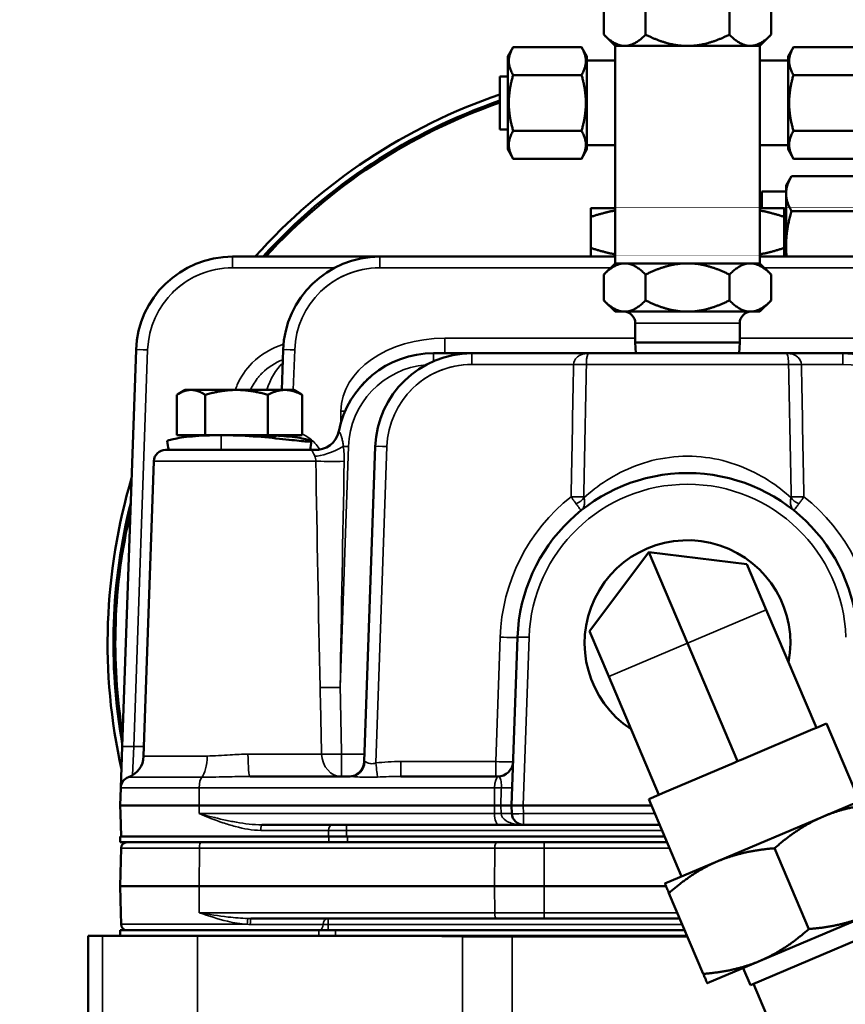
# Model space of a CAD drawing. Header units: inches. Extents: x 1 to 237, y 4 to 150.
# Tile 123 of 237: x 130.46 to 134.73, y 124.48 to 129.58. Entities that reach past the tile are written whole.
import ezdxf

# ---------------------------------------------------------------- set-up
doc = ezdxf.new("R2010")
doc.units = ezdxf.units.IN
doc.header["$LTSCALE"] = 7
doc.header["$MEASUREMENT"] = 0
for name, color, linetype, lineweight in [('Dimension (ANSI)', 7, 'Continuous', 25), ('Visible (ANSI)', 7, 'Continuous', 50), ('Visible Narrow (ANSI)', 7, 'Continuous', 35)]:
    doc.layers.add(name, color=color, linetype=linetype, lineweight=lineweight)
doc.styles.add('Dimension Text', font='tahoma.ttf')
doc.dimstyles.new('Dual Dimension', dxfattribs={"dimscale": 7, "dimtxt": 0.12, "dimasz": 0.098425, "dimexe": 0.125, "dimexo": 0.0625, "dimgap": 0.031496, "dimtad": 0, "dimtih": 1, "dimtoh": 1, "dimrnd": 1e-08, "dimzin": 4, "dimdsep": 46, "dimtxsty": 'Dimension Text', "dimcen": 0.09, "dimdle": 0.393701, "dimclrd": 256, "dimclre": 256, "dimclrt": 256, "dimadec": 0, "dimazin": 1, "dimtfac": 1, "dimtofl": 0, "dimtmove": 0, "dimatfit": 3, "dimfxl": 1, "dimtolj": 1, "dimtzin": 4, "dimlwd": -1, "dimlwe": -1, "dimarcsym": 0})

# ---------------------------------------------------------------- blocks, each defined once
blk = doc.blocks.new('*D12')
at = {"layer": 'Defpoints', "color": 0, "transparency": 16777216}
for p in [(149.9694, 136.0418), (149.9694, 121.7111), (115.7622, 112.943)]:
    blk.add_point(p, dxfattribs=at)
at = {"layer": 'Dimension (ANSI)', "transparency": 16777216}
for p, q in [((115.7622, 113.3805), (115.7622, 136.9168)), ((149.9694, 122.1486), (149.9694, 136.9168)), ((116.4511, 136.0418), (128.9477, 136.0418)), ((149.2804, 136.0418), (136.7839, 136.0418))]:
    blk.add_line(p, q, dxfattribs=at)
for points in [[(116.4511, 136.1566), (116.4511, 135.927), (115.7622, 136.0418)], [(149.2804, 136.1566), (149.2804, 135.927), (149.9694, 136.0418)]]:
    blk.add_solid(points, dxfattribs=at)
at = {"layer": 'Dimension (ANSI)', "transparency": 16777216, "insert": (132.8658, 136.0418), "char_height": 0.84, "attachment_point": 5, "style": 'Dimension Text'}
blk.add_mtext('\\A1;{\\H3.0x;(}\\S34.21^ 868.9 mm;{\\H3.0x;)}', dxfattribs=at)

msp = doc.modelspace()

# ---------------------------------------------------------------- linework, layer by layer
at = {"layer": 'Visible (ANSI)'}
for p, q in [((133.4817, 129.6325), (133.4817, 129.4986)), ((133.6982, 129.6325), (133.6982, 129.4986)), ((134.1312, 129.6325), (134.1312, 129.4986)), ((134.3477, 129.6325), (134.3477, 129.4986)), ((133.5397, 129.4405), (133.4817, 129.4986)), ((134.2897, 129.4405), (134.3477, 129.4986)), ((132.9847, 129.3855), (133.0128, 129.4342)), ((133.3666, 129.4342), (133.0128, 129.4342)), ((133.3947, 129.3855), (133.3666, 129.4342)), ((133.5397, 129.4405), (133.5899, 129.4405)), ((133.5397, 129.4405), (133.5397, 128.3155)), ((133.5899, 129.4405), (133.9147, 129.4405)), ((133.9147, 129.4405), (134.2394, 129.4405)), ((134.2394, 129.4405), (134.2897, 129.4405)), ((134.2897, 129.4405), (134.2897, 128.3155)), ((134.4347, 129.3855), (134.4628, 129.4342)), ((134.4628, 129.4342), (134.8166, 129.4342)), ((132.9847, 129.3855), (132.9847, 128.9055)), ((133.3947, 128.9055), (133.3947, 129.3855)), ((133.5397, 129.3643), (133.3947, 129.3643)), ((134.2897, 129.3643), (134.4347, 129.3643)), ((134.4347, 129.3855), (134.4347, 128.9055)), ((132.9447, 129.283), (132.9447, 129.008)), ((132.9847, 129.283), (132.9447, 129.283)), ((133.3666, 129.2899), (133.0128, 129.2899)), ((134.4628, 129.2899), (134.8166, 129.2899)), ((132.9847, 129.008), (132.9447, 129.008)), ((133.3666, 129.0012), (133.0128, 129.0012)), ((134.4628, 129.0012), (134.8166, 129.0012)), ((132.9847, 128.9055), (133.0128, 128.8569)), ((133.3947, 128.9055), (133.3666, 128.8569)), ((133.5397, 128.9268), (133.3947, 128.9268)), ((134.2897, 128.9268), (134.4347, 128.9268)), ((134.4347, 128.9055), (134.4628, 128.8569)), ((133.3666, 128.8569), (133.0128, 128.8569)), ((134.4628, 128.8569), (134.8166, 128.8569)), ((134.4247, 128.718), (134.4526, 128.7664)), ((134.8468, 128.7664), (134.4526, 128.7664)), ((134.2987, 128.6005), (134.2987, 128.6868)), ((134.4247, 128.6868), (134.2987, 128.6868)), ((134.4247, 128.718), (134.4247, 128.6762)), ((134.2897, 128.6596), (134.2987, 128.6596)), ((134.4247, 128.6762), (134.4247, 128.4055)), ((133.5397, 128.6005), (133.4147, 128.6005)), ((134.4147, 128.6005), (134.2897, 128.6005)), ((134.8468, 128.586), (134.4526, 128.586)), ((133.4147, 128.3952), (133.4147, 128.5559)), ((134.4147, 128.3952), (134.4147, 128.5559)), ((134.4247, 128.4055), (134.4247, 128.3505)), ((132.3225, 128.3505), (131.5617, 128.3505)), ((133.5397, 128.3505), (132.3225, 128.3505)), ((136.3456, 128.3505), (134.2897, 128.3505)), ((133.5397, 128.3155), (133.4817, 128.2575)), ((133.5397, 128.3155), (133.5899, 128.3155)), ((133.5899, 128.3155), (133.9147, 128.3155)), ((133.9147, 128.3155), (134.2394, 128.3155)), ((134.2394, 128.3155), (134.2897, 128.3155)), ((134.2897, 128.3155), (134.3477, 128.2575)), ((133.4817, 128.2575), (133.4817, 128.1236)), ((133.6982, 128.2575), (133.6982, 128.1236)), ((134.1312, 128.2575), (134.1312, 128.1236)), ((134.3477, 128.2575), (134.3477, 128.1236)), ((133.5397, 128.0655), (133.4817, 128.1236)), ((134.2897, 128.0655), (134.3477, 128.1236)), ((133.5397, 128.0655), (133.5899, 128.0655)), ((133.5899, 128.0655), (133.9147, 128.0655)), ((133.9147, 128.0655), (134.2394, 128.0655)), ((134.2394, 128.0655), (134.2897, 128.0655)), ((133.6447, 127.9055), (133.6447, 128.0055)), ((134.1847, 127.9055), (134.1847, 128.0055)), ((131.062, 127.868), (130.9903, 125.815)), ((131.8228, 127.868), (131.8156, 127.6605)), ((133.6447, 127.9055), (134.1847, 127.9055)), ((133.6466, 127.8505), (133.6447, 127.9055)), ((134.1827, 127.8505), (134.1847, 127.9055)), ((132.3325, 127.8503), (132.3325, 127.8503)), ((132.3325, 127.8503), (132.3325, 127.8503)), ((132.7992, 127.8505), (132.6012, 127.8505)), ((133.4049, 127.8505), (132.7992, 127.8505)), ((133.4049, 127.8505), (134.4245, 127.8505)), ((134.7176, 127.8505), (134.4245, 127.8505)), ((134.8476, 127.8505), (134.7176, 127.8505)), ((131.2726, 127.4265), (131.2726, 127.6354)), ((131.3157, 127.6605), (131.2814, 127.6407)), ((131.3462, 127.6605), (131.3157, 127.6605)), ((131.5818, 127.6605), (131.3462, 127.6605)), ((131.4198, 127.4265), (131.4198, 127.6354)), ((131.8323, 127.6605), (131.5818, 127.6605)), ((131.7438, 127.4265), (131.7438, 127.6354)), ((131.8777, 127.6605), (131.8323, 127.6605)), ((131.8777, 127.6605), (131.912, 127.6407)), ((131.9207, 127.4265), (131.9207, 127.6354)), ((131.4198, 127.4265), (131.2726, 127.4265)), ((131.4092, 127.4242), (131.4092, 127.4265)), ((131.5018, 127.4265), (131.4198, 127.4265)), ((131.5241, 127.4265), (131.5018, 127.4265)), ((131.7438, 127.4265), (131.5241, 127.4265)), ((131.5967, 127.4244), (131.5967, 127.4244)), ((131.9207, 127.4265), (131.7438, 127.4265)), ((131.7842, 127.4188), (131.7842, 127.4265)), ((131.8074, 127.4265), (131.8073, 127.4229)), ((132.2995, 127.368), (132.2426, 125.7378)), ((131.9787, 127.3505), (131.2146, 127.3505)), ((131.1546, 127.2926), (131.1013, 125.7655)), ((131.9935, 127.2005), (131.9935, 127.2005)), ((133.4075, 126.4128), (133.715, 126.8209)), ((133.9147, 126.3505), (133.715, 126.8209)), ((133.715, 126.8209), (134.2222, 126.7586)), ((134.322, 126.5234), (134.2222, 126.7586)), ((134.322, 126.5234), (134.5814, 125.9122)), ((133.5073, 126.1776), (133.4075, 126.4128)), ((133.0352, 126.3813), (133.0048, 125.5105)), ((133.9147, 126.3505), (134.1741, 125.7393)), ((133.5073, 126.1776), (133.7668, 125.5664)), ((134.5814, 125.9122), (134.6344, 125.9347)), ((134.8047, 125.5334), (134.6344, 125.9347)), ((134.1922, 125.747), (134.5634, 125.9046)), ((134.5814, 125.9122), (134.5634, 125.9046)), ((130.9903, 125.815), (130.9829, 125.6026)), ((133.7849, 125.5741), (134.156, 125.7317)), ((134.1741, 125.7393), (134.156, 125.7317)), ((134.1922, 125.747), (134.1741, 125.7393)), ((132.17, 125.6605), (131.6518, 125.6605)), ((132.9328, 125.6605), (132.4315, 125.6605)), ((130.9797, 125.5105), (130.9829, 125.6026)), ((133.7849, 125.5741), (133.7668, 125.5664)), ((133.7139, 125.544), (133.7668, 125.5664)), ((133.8842, 125.1426), (133.7139, 125.544)), ((134.8908, 125.5699), (134.6176, 125.4539)), ((130.9811, 125.4685), (130.9797, 125.5105)), ((131.3876, 125.5105), (130.9797, 125.5105)), ((131.3876, 125.5105), (132.916, 125.5105)), ((132.9487, 125.5105), (132.916, 125.5105)), ((133.0648, 125.5105), (133.0048, 125.5105)), ((133.0048, 125.5105), (133.0063, 125.4685)), ((133.0648, 125.5105), (133.728, 125.5105)), ((130.9853, 125.3505), (130.9811, 125.4685)), ((134.6176, 125.4539), (134.0713, 125.222)), ((131.7126, 125.4105), (132.937, 125.4105)), ((133.0662, 125.4105), (132.937, 125.4105)), ((133.0662, 125.4105), (133.7705, 125.4105)), ((130.9797, 125.3505), (132.0587, 125.3505)), ((130.9797, 125.3505), (130.9797, 125.3205)), ((130.9797, 125.3205), (131.596, 125.3205)), ((132.9284, 125.3205), (131.596, 125.3205)), ((132.155, 125.3505), (132.0587, 125.3505)), ((133.796, 125.3505), (132.155, 125.3505)), ((132.9284, 125.3205), (133.1725, 125.3205)), ((133.8087, 125.3205), (133.1725, 125.3205)), ((130.9848, 125.2904), (130.9797, 125.093)), ((134.5426, 124.8713), (134.3652, 125.2892)), ((134.0713, 125.222), (133.7982, 125.1061)), ((130.9797, 125.093), (130.9833, 124.9557)), ((130.9797, 125.093), (131.3876, 125.093)), ((132.916, 125.093), (131.3876, 125.093)), ((132.916, 125.093), (133.1725, 125.093)), ((133.8037, 125.093), (133.1725, 125.093)), ((133.9962, 124.6394), (133.8189, 125.0573)), ((130.9848, 124.8957), (130.9833, 124.9557)), ((131.6557, 124.9255), (132.9278, 124.9255)), ((133.1725, 124.9255), (132.9278, 124.9255)), ((133.1725, 124.9255), (133.8748, 124.9255)), ((134.2901, 124.7066), (134.8364, 124.9385)), ((132.0082, 124.8655), (130.9797, 124.8655)), ((130.9797, 124.8655), (130.9797, 124.8355)), ((132.0939, 124.8655), (132.0082, 124.8655)), ((132.0939, 124.8655), (133.9003, 124.8655)), ((134.9616, 124.8873), (134.24, 124.581)), ((130.8876, 124.8355), (130.8147, 124.8355)), ((130.8147, 120.175), (130.8147, 124.8355)), ((130.8876, 124.8355), (131.3806, 124.8355)), ((132.4319, 124.8355), (131.3806, 124.8355)), ((132.4319, 124.8355), (132.7511, 124.8355)), ((132.7511, 124.8355), (133.0075, 124.8355)), ((133.913, 124.8355), (133.0075, 124.8355)), ((134.017, 124.5906), (134.2901, 124.7066)), ((134.2024, 124.6693), (134.24, 124.581)), ((134.2556, 124.5876), (134.7163, 123.5023))]:
    msp.add_line(p, q, dxfattribs=at)
for centre, radius, start, end in [((133.9147, 126.3505), 3, 108.8646, 138.1897), ((133.9147, 126.3505), 2.97, 109.0625, 137.6699), ((133.9147, 126.3505), 2.96, 109.1294, 137.4934), ((131.5617, 127.8505), 0.5, 90, 178), ((132.3225, 127.8505), 0.5, 90, 178), ((133.5847, 128.0055), 0.06, 0, 90), ((134.2447, 128.0055), 0.06, 90, 180), ((132.6012, 127.3505), 0.5, 90, 168.9601), ((132.7992, 127.3505), 0.5, 90, 178), ((134.7176, 127.3505), 0.5, 2, 90), ((131.2146, 127.2905), 0.06, 90, 178), ((131.9787, 127.2905), 0.06, 85.3486, 90), ((133.9147, 126.3505), 3, 163.4584, 192.5416), ((133.9147, 126.3505), 0.88, 2, 178), ((133.9147, 126.3505), 2.97, 165.889, 190.111), ((133.9147, 126.3505), 2.96, 166.8269, 189.1731), ((133.9147, 126.3505), 0.5323, 349.2404, 236.7596), ((133.9147, 126.3505), 2.97, 190.3784, 190.3786), ((133.9147, 126.3505), 2.96, 190.4079, 190.408), ((132.1626, 125.7405), 0.08, 270, 358), ((132.9328, 125.7405), 0.08, 270, 358), ((131.0428, 125.6005), 0.06, 109.9633, 178), ((133.0662, 125.4705), 0.06, 182, 270), ((131.0158, 125.2895), 0.031, 90, 178.5), ((131.0158, 124.8965), 0.031, 181.5, 270)]:
    msp.add_arc(centre, radius, start, end, dxfattribs=at)
for centre, major_axis, ratio, start_param, end_param in [((131.9928, 127.47), (0.1178, -0.0231), 0.999997, 4.82659, 6.283181), ((133.3586, 127.0431), (-0.00521, 0.00623), 0.075953, 3.140044, 3.18131), ((130.9814, 125.7697), (-0.0042, -0.1199), 0.999999, 0.383332, 1.570796)]:
    msp.add_ellipse(centre, major_axis=major_axis, ratio=ratio, start_param=start_param, end_param=end_param, dxfattribs=at)
for points, weights in [([(133.4817, 129.4986), (133.5397, 129.4405), (133.5899, 129.4405)], [1, 1.0379548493, 1]), ([(133.5899, 129.4405), (133.6401, 129.4405), (133.6982, 129.4986)], [1, 1.0379548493, 1]), ([(133.6982, 129.4986), (133.8142, 129.4405), (133.9147, 129.4405)], [1, 1.0379548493, 1]), ([(133.9147, 129.4405), (134.0151, 129.4405), (134.1312, 129.4986)], [1, 1.0379548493, 1]), ([(134.1312, 129.4986), (134.1892, 129.4405), (134.2394, 129.4405)], [1, 1.0379548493, 1]), ([(134.2394, 129.4405), (134.2897, 129.4405), (134.3477, 129.4986)], [1, 1.0379548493, 1]), ([(133.0128, 129.4342), (132.9711, 129.3621), (133.0128, 129.2899)], [1.08785418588, 1.25614581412, 1.08785418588]), ([(133.3666, 129.2899), (133.4082, 129.3621), (133.3666, 129.4342)], [1.01850376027, 1.17606684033, 1.01850376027]), ([(134.4628, 129.4342), (134.4211, 129.3621), (134.4628, 129.2899)], [1.08785418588, 1.25614581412, 1.08785418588]), ([(133.0128, 129.2899), (132.9711, 129.1455), (133.0128, 129.0012)], [2.33597529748, 2.69735193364, 2.33597529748]), ([(133.3666, 129.0012), (133.4082, 129.1455), (133.3666, 129.2899)], [2.39815312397, 2.76914870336, 2.39815312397]), ([(134.4628, 129.2899), (134.4211, 129.1455), (134.4628, 129.0012)], [2.39815312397, 2.76914870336, 2.39815312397]), ([(133.0128, 129.0012), (132.9711, 128.929), (133.0128, 128.8569)], [1.08785418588, 1.25614581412, 1.08785418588]), ([(133.3666, 128.8569), (133.4082, 128.929), (133.3666, 129.0012)], [1.01850376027, 1.17606684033, 1.01850376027]), ([(134.4628, 129.0012), (134.4211, 128.929), (134.4628, 128.8569)], [1.08785418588, 1.25614581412, 1.08785418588]), ([(134.4526, 128.7664), (134.4247, 128.718), (134.4247, 128.6762)], [1.08785887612, 1.08259182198, 1]), ([(134.4247, 128.6762), (134.4247, 128.6343), (134.4526, 128.586)], [1, 1.08259182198, 1.08785887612]), ([(133.4147, 128.5559), (133.4147, 128.6005), (133.4147, 128.6005)], [1.00007075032, 1.03799156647, 1]), ([(133.5397, 128.5888), (133.4804, 128.5778), (133.4147, 128.5559)], [1.01898853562, 1.01832598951, 1.00007075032]), ([(134.4147, 128.5559), (134.3489, 128.5778), (134.2897, 128.5888)], [1.00007075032, 1.01832598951, 1.01898853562]), ([(134.4147, 128.6005), (134.4147, 128.6005), (134.4147, 128.5559)], [1, 1.03799156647, 1.00007075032]), ([(134.4526, 128.586), (134.4247, 128.4893), (134.4247, 128.4055)], [1.08785887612, 1.08259182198, 1]), ([(133.4147, 128.3952), (133.4804, 128.3733), (133.5397, 128.3623)], [1.00007075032, 1.01832598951, 1.01898853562]), ([(133.4147, 128.3505), (133.4147, 128.3505), (133.4147, 128.3952)], [1, 1.03799156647, 1.00007075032]), ([(134.2897, 128.3623), (134.3489, 128.3733), (134.4147, 128.3952)], [1.01898853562, 1.01832598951, 1.00007075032]), ([(134.4147, 128.3952), (134.4147, 128.3505), (134.4147, 128.3505)], [1.00007075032, 1.03799156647, 1]), ([(134.4247, 128.4055), (134.4247, 128.3783), (134.4274, 128.3505)], [1, 1.02549838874, 1.04362673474]), ([(133.5899, 128.3155), (133.5397, 128.3155), (133.4817, 128.2575)], [1, 1.0379548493, 1]), ([(133.6982, 128.2575), (133.6401, 128.3155), (133.5899, 128.3155)], [1, 1.0379548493, 1]), ([(133.9147, 128.3155), (133.8142, 128.3155), (133.6982, 128.2575)], [1, 1.0379548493, 1]), ([(134.1312, 128.2575), (134.0151, 128.3155), (133.9147, 128.3155)], [1, 1.0379548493, 1]), ([(134.2394, 128.3155), (134.1892, 128.3155), (134.1312, 128.2575)], [1, 1.0379548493, 1]), ([(134.3477, 128.2575), (134.2897, 128.3155), (134.2394, 128.3155)], [1, 1.0379548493, 1]), ([(133.4817, 128.1236), (133.5397, 128.0655), (133.5899, 128.0655)], [1, 1.0379548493, 1]), ([(133.5899, 128.0655), (133.6401, 128.0655), (133.6982, 128.1236)], [1, 1.0379548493, 1]), ([(133.6982, 128.1236), (133.8142, 128.0655), (133.9147, 128.0655)], [1, 1.0379548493, 1]), ([(133.9147, 128.0655), (134.0151, 128.0655), (134.1312, 128.1236)], [1, 1.0379548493, 1]), ([(134.1312, 128.1236), (134.1892, 128.0655), (134.2394, 128.0655)], [1, 1.0379548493, 1]), ([(134.2394, 128.0655), (134.2897, 128.0655), (134.3477, 128.1236)], [1, 1.0379548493, 1]), ([(131.3462, 127.6605), (131.3121, 127.6605), (131.2726, 127.6354)], [1, 1.0379548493, 1]), ([(131.4198, 127.6354), (131.3804, 127.6605), (131.3462, 127.6605)], [1, 1.0379548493, 1]), ([(131.5818, 127.6605), (131.5066, 127.6605), (131.4198, 127.6354)], [1, 1.0379548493, 1]), ([(131.7438, 127.6354), (131.657, 127.6605), (131.5818, 127.6605)], [1, 1.0379548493, 1]), ([(131.8323, 127.6605), (131.7912, 127.6605), (131.7438, 127.6354)], [1, 1.0379548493, 1]), ([(131.9207, 127.6354), (131.8733, 127.6605), (131.8323, 127.6605)], [1, 1.0379548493, 1]), ([(131.912, 127.6407), (131.9163, 127.6383), (131.9207, 127.6354)], [1.00733787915, 1.00411510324, 1]), ([(134.9115, 125.5211), (134.7444, 125.5078), (134.6176, 125.4539)], [1.08082679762, 1.07908713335, 1]), ([(134.6176, 125.4539), (134.4909, 125.4001), (134.3652, 125.2892)], [1, 1.07908713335, 1.08082679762]), ([(134.3652, 125.2892), (134.1981, 125.2759), (134.0713, 125.222)], [1.08082679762, 1.07908713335, 1]), ([(134.0713, 125.222), (133.9445, 125.1682), (133.8189, 125.0573)], [1, 1.07908713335, 1.08082679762]), ([(133.8189, 125.0573), (133.7982, 125.1061), (133.7982, 125.1061)], [1.08082679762, 1.07908713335, 1]), ([(134.5426, 124.8713), (134.7097, 124.8846), (134.8364, 124.9385)], [1.08082679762, 1.07908713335, 1]), ([(134.2901, 124.7066), (134.4169, 124.7604), (134.5426, 124.8713)], [1, 1.07908713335, 1.08082679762]), ([(133.9962, 124.6394), (134.1633, 124.6527), (134.2901, 124.7066)], [1.08082679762, 1.07908713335, 1]), ([(134.017, 124.5906), (134.017, 124.5906), (133.9962, 124.6394)], [1, 1.07908713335, 1.08082679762])]:
    msp.add_rational_spline(points, weights, degree=2, dxfattribs=at)
for points in [[(133.3868, 127.8505), (133.3863, 127.8505), (133.3858, 127.8505), (133.3854, 127.8505)], [(131.5256, 127.4264), (131.5257, 127.4264), (131.5258, 127.4264), (131.5259, 127.4264)], [(131.5721, 127.4254), (131.5719, 127.4254), (131.5718, 127.4254), (131.5716, 127.4254)], [(131.6217, 127.4254), (131.6216, 127.4254), (131.6214, 127.4253), (131.6213, 127.4253)], [(131.2308, 127.3505), (131.2283, 127.3656), (131.2258, 127.3806), (131.2233, 127.3956)], [(131.97, 127.3956), (131.9675, 127.3806), (131.965, 127.3656), (131.9625, 127.3505)], [(131.0237, 125.6574), (131.0228, 125.6571), (131.0224, 125.6569), (131.0224, 125.6569)]]:
    msp.add_open_spline(points, degree=3, dxfattribs=at)
for points, knots in [([(131.2233, 127.3956), (131.223, 127.3979), (131.2451, 127.4062), (131.3455, 127.4218), (131.4476, 127.4265), (131.5018, 127.4265)], [0.251633, 0.251633, 0.251633, 0.251633, 0.673198, 1.121997, 1.570796, 1.570796, 1.570796, 1.570796]), ([(131.5018, 127.4265), (131.5561, 127.4265), (131.6711, 127.4218), (131.8281, 127.4059), (131.9203, 127.3953), (131.9505, 127.3936), (131.9576, 127.3936)], [1.570796, 1.570796, 1.570796, 1.570796, 2.019595, 2.468394, 2.917193, 3.141593, 3.141593, 3.141593, 3.141593]), ([(131.5492, 127.4265), (131.572, 127.4265), (131.5975, 127.4261), (131.6471, 127.4246), (131.6711, 127.4235), (131.7117, 127.4214), (131.731, 127.4203), (131.7612, 127.4187), (131.7721, 127.4183), (131.782, 127.4183), (131.7841, 127.4185), (131.7841, 127.4188)], [0.7179868, 0.7179868, 0.7179868, 0.7179868, 0.8974834, 0.8974834, 1.0769799, 1.0769799, 1.2564768, 1.2564768, 1.4359737, 1.4359737, 1.5538317, 1.5538317, 1.5538317, 1.5538317]), ([(131.9576, 127.3936), (131.9647, 127.3936), (131.9771, 127.3952), (131.9503, 127.4059), (131.8682, 127.4186), (131.8037, 127.4232), (131.7842, 127.4242)], [-3.14159, -3.14159, -3.14159, -3.14159, -2.917193, -2.468394, -2.019595, -1.83882, -1.83882, -1.83882, -1.83882]), ([(131.9836, 127.3503), (131.9836, 127.3504), (131.9835, 127.3504), (131.9834, 127.3504), (131.9833, 127.3504)], [0.63056291, 0.63056291, 0.63056291, 0.63056291, 0.64010073, 0.66380816, 0.66380816, 0.66380816, 0.66380816]), ([(133.3638, 127.0368), (133.3639, 127.0369), (133.364, 127.037), (133.3641, 127.037), (133.3642, 127.0371), (133.3643, 127.0372), (133.3644, 127.0373)], [-0.0001298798, -0.0001298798, -0.0001298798, -0.0001298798, 0, 0, 0, 0.0002072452, 0.0002072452, 0.0002072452, 0.0002072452]), ([(132.9487, 125.5105), (132.9568, 125.5105), (132.9644, 125.5105), (132.9712, 125.5105), (132.9781, 125.5105), (132.9842, 125.5105), (132.9892, 125.5105), (132.9907, 125.5105), (132.9921, 125.5105), (132.9933, 125.5105), (132.9954, 125.5105), (132.9971, 125.5105), (132.9984, 125.5105), (132.9994, 125.5105), (133.0002, 125.5105), (133.0008, 125.5105), (133.0034, 125.5105), (133.0048, 125.5105), (133.0048, 125.5105)], [0, 0, 0, 0, 0.0643046, 0.0643046, 0.0643046, 0.1285716, 0.1285716, 0.1285716, 0.1479107, 0.1479107, 0.1479107, 0.1828104, 0.1828104, 0.1828104, 0.2081261, 0.2081261, 0.2081261, 0.3138703, 0.3138703, 0.3138703, 0.3138703])]:
    msp.add_open_spline(points, degree=3, knots=knots, dxfattribs=at)
at = {"layer": 'Visible Narrow (ANSI)'}
for p, q in [((131.5617, 128.2926), (131.5617, 128.3505)), ((132.3225, 128.2926), (132.3225, 128.3505)), ((131.5617, 128.2926), (132.0892, 128.2926)), ((132.3225, 128.2926), (133.5168, 128.2926)), ((134.3126, 128.2926), (136.379, 128.2926)), ((134.1847, 128.0055), (133.6447, 128.0055)), ((132.6596, 127.9278), (132.6596, 127.8505)), ((133.6447, 127.9278), (132.6596, 127.9278)), ((135.1697, 127.9278), (134.1847, 127.9278)), ((131.0503, 125.815), (131.122, 127.868)), ((131.8755, 127.6605), (131.8828, 127.868)), ((132.6012, 127.8096), (132.6012, 127.8505)), ((132.7992, 127.7926), (132.7992, 127.8505)), ((134.7176, 127.7926), (134.7176, 127.8505)), ((132.7992, 127.7926), (133.3253, 127.7926)), ((134.4379, 127.7926), (133.3915, 127.7926)), ((134.504, 127.7926), (134.7176, 127.7926)), ((132.1215, 127.5514), (132.1206, 127.4875)), ((131.5018, 127.3505), (131.5018, 127.4265)), ((131.6915, 127.4186), (131.6915, 127.4186)), ((132.118, 126.1216), (132.1615, 127.368)), ((132.3023, 125.7305), (132.3595, 127.368)), ((132.0108, 127.3203), (132.0108, 127.3203)), ((131.9919, 127.2926), (131.1546, 127.2926)), ((133.9147, 126.3505), (134.322, 126.5234)), ((132.9453, 126.3813), (132.9228, 125.7378)), ((132.9552, 126.3809), (132.9552, 126.3809)), ((133.0648, 125.5105), (133.0952, 126.3813)), ((133.5073, 126.1776), (133.9147, 126.3505)), ((131.0432, 125.6669), (131.0503, 125.815)), ((131.103, 125.815), (131.0503, 125.815)), ((131.6411, 125.7764), (132.0218, 125.7764)), ((132.1249, 125.6605), (132.1249, 125.7764)), ((132.2439, 125.7764), (132.1249, 125.7764)), ((132.9228, 125.7378), (132.4315, 125.7378)), ((132.4315, 125.7378), (132.4315, 125.6605)), ((132.9228, 125.7378), (132.9228, 125.6605)), ((132.9492, 125.641), (132.9492, 125.641)), ((131.3887, 125.6026), (130.9829, 125.6026)), ((131.3876, 125.5105), (131.3887, 125.6026)), ((131.3887, 125.6026), (132.9171, 125.6026)), ((132.916, 125.5105), (132.9171, 125.6026)), ((132.9517, 125.6026), (132.9171, 125.6026)), ((131.3881, 125.4685), (131.3876, 125.5105)), ((132.9165, 125.4685), (132.916, 125.5105)), ((132.9487, 125.5105), (132.9501, 125.4685)), ((133.0662, 125.4685), (133.0648, 125.5105)), ((132.9165, 125.4685), (131.3881, 125.4685)), ((132.9165, 125.4685), (132.9501, 125.4685)), ((133.0662, 125.4685), (133.0662, 125.4105)), ((133.7459, 125.4685), (133.0662, 125.4685)), ((132.0578, 125.3816), (131.7074, 125.3816)), ((132.0578, 125.3816), (132.057, 125.3505)), ((132.0578, 125.3816), (132.1505, 125.3816)), ((132.1505, 125.3816), (132.1505, 125.4105)), ((132.1505, 125.3505), (132.1505, 125.3816)), ((132.1505, 125.3816), (133.7828, 125.3816)), ((132.0587, 125.3505), (132.0587, 125.3205)), ((132.155, 125.3205), (132.155, 125.3505)), ((133.1725, 125.3205), (133.1725, 125.2904)), ((131.3894, 125.2904), (130.9848, 125.2904)), ((131.3894, 125.2904), (131.3876, 125.093)), ((131.3894, 125.2904), (132.9178, 125.2904)), ((132.9178, 125.2904), (132.916, 125.093)), ((133.1725, 125.2904), (132.9178, 125.2904)), ((133.1725, 125.2904), (133.8215, 125.2904)), ((133.1725, 125.2904), (133.1725, 125.093)), ((131.3876, 125.093), (131.3888, 124.9557)), ((132.916, 125.093), (132.9172, 124.9557)), ((133.1725, 125.093), (133.1725, 124.9557)), ((132.9172, 124.9557), (131.3888, 124.9557)), ((132.0551, 124.8955), (132.0551, 124.9255)), ((132.9172, 124.9557), (133.1725, 124.9557)), ((133.1725, 124.9255), (133.1725, 124.9557)), ((133.862, 124.9557), (133.1725, 124.9557)), ((130.9848, 124.8957), (131.6372, 124.8957)), ((132.0298, 124.8955), (131.653, 124.8955)), ((132.0082, 124.8655), (132.0082, 124.8355)), ((132.0298, 124.8955), (132.0551, 124.8955)), ((132.0551, 124.8955), (133.8875, 124.8955)), ((132.0551, 124.8955), (132.0551, 124.8655)), ((132.0939, 124.8355), (132.0939, 124.8655)), ((130.8876, 124.8355), (130.8876, 124.3233)), ((131.3806, 124.3451), (131.3806, 124.8355)), ((132.4319, 124.8355), (132.751, 124.8315)), ((132.751, 124.8315), (132.751, 124.3625)), ((133.0075, 124.8355), (133.0075, 124.8302)), ((133.0075, 124.8302), (133.9153, 124.8302)), ((133.0075, 124.364), (133.0075, 124.8302))]:
    msp.add_line(p, q, dxfattribs=at)
for centre, radius, start, end in [((131.5617, 127.8526), 0.44, 90, 178), ((131.5617, 127.8526), 0.44, 90, 136.9615), ((132.3225, 127.8526), 0.44, 90, 178), ((132.3225, 127.8526), 0.44, 90, 136.9614), ((131.5617, 127.8526), 0.44, 130.9282, 136.9615), ((131.5617, 127.8526), 0.44, 130.9282, 136.9607), ((132.6012, 127.3526), 0.44, 95.023, 178), ((132.7992, 127.3526), 0.44, 90, 178), ((132.7992, 127.3526), 0.44, 90, 136.9617), ((134.7176, 127.3526), 0.44, 2, 90), ((133.9147, 126.3526), 0.82, 2, 178), ((133.9147, 126.3474), 0.97, 128.3549, 178), ((133.9147, 126.3474), 0.97, 2, 51.6451), ((133.9147, 126.3526), 0.94, 128.6651, 128.6654), ((133.9147, 126.3526), 0.94, 51.3346, 51.3349)]:
    msp.add_arc(centre, radius, start, end, dxfattribs=at)
for centre, major_axis, ratio, start_param, end_param in [((132.6732, 127.5378), (-0.5515, 0.0192), 0.706247, 4.761674, 6.297564), ((131.122, 127.8659), (-0.06, 0.0021), 0.034878, 4.713607, 6.283185), ((131.8828, 127.8659), (-0.06, 0.0021), 0.034878, 4.713607, 6.283185), ((132.0532, 127.5378), (-0.5515, 0.0192), 0.706247, 5.043793, 5.043795), ((131.9409, 127.5405), (0, -0.31), 0.707107, 3.723242, 4.314908), ((132.6732, 127.5405), (-0.4951, 0.014), 0.625516, 5.5251, 5.867452), ((132.5462, 127.792), (0.0474, -0.0645), 0.020672, 4.740641, 4.740653), ((132.7234, 127.5878), (-0.2885, -0.1241), 0.842218, 4.98042, 4.980425), ((133.3253, 127.7954), (0.08, -0.0015), 0.034894, 4.713035, 5.687564), ((134.504, 127.7954), (-0.08, -0.0015), 0.034894, 0.595622, 1.57015), ((132.1215, 127.5542), (0.08, -0.0012), 0.034896, 4.712894, 4.992282), ((131.8682, 127.4556), (-0.0299, -0.1162), 0.0087, 1.246648, 1.320414), ((131.9927, 127.4693), (0.1178, -0.023), 0.999742, 4.788165, 6.28318), ((132.0817, 127.3743), (-0.1094, -0.0493), 0.243418, 0.417366, 1.965981), ((132.1615, 127.3659), (0.06, -0.0021), 0.034878, 1.572014, 2.031567), ((132.1134, 127.3736), (0.1078, 0.0527), 0.159838, 4.840654, 4.840658), ((132.3595, 127.3659), (-0.06, 0.0021), 0.034878, 4.713607, 6.283185), ((132.0991, 127.2968), (-0.12, -0.0016), 0.051745, 0.464719, 1.90816), ((133.3128, 127.1109), (0.08, -0.0015), 0.034894, 4.713022, 5.670234), ((133.3137, 127.1051), (0.0733, 0.032), 0.528144, 4.833363, 5.536128), ((133.3842, 127.1137), (0.0032, 0.0138), 0.376421, 2.079105, 2.634296), ((134.4451, 127.1137), (0.0032, -0.0138), 0.376422, 0.507247, 1.062373), ((134.5157, 127.1051), (-0.0733, 0.032), 0.528144, 0.747058, 1.449822), ((134.5166, 127.1109), (-0.08, -0.0015), 0.034894, 0.612951, 1.570164), ((132.9453, 126.3844), (0.0899, -0.0031), 0.034878, 4.713607, 6.283185), ((133.0952, 126.3792), (-0.06, 0.0021), 0.034878, 4.713607, 6.283185), ((132.118, 126.1258), (0.12, 0.0024), 0.034892, 3.667765, 4.711688), ((131.0503, 125.8129), (-0.06, 0.0021), 0.034878, 4.713607, 6.283185), ((131.6518, 125.7805), (0, -0.12), 0.089733, 4.747296, 6.283185), ((132.1249, 125.7805), (0, -0.12), 0.858994, 4.747296, 6.283185), ((132.1249, 125.7805), (0.12, 0.0024), 0.034893, 3.679088, 4.711697), ((131.0428, 125.7805), (0, -0.12), 0.90067, 1.44748, 1.447504), ((131.3892, 125.7707), (0.0002, -0.12), 0.337196, 0.331081, 1.535257), ((132.17, 125.7405), (0, -0.08), 0.947592, 0, 1.526578), ((132.3027, 125.7405), (-0.0601, -0.0028), 0.046197, 6.279413, 6.604471), ((132.4449, 125.5978), (-0.4095, 0.0052), 0.341604, 4.749528, 5.072426), ((132.3023, 125.7333), (0.0092, -0.0795), 0.004014, 4.747064, 5.980398), ((132.9228, 125.7405), (-0.09, 0.0028), 0.031002, 1.571894, 3.141472), ((132.9328, 125.7398), (0.08, -0.0028), 0.995421, 4.781849, 6.283185), ((131.4092, 125.6005), (0, 0.06), 0.34202, 0.331718, 1.53589), ((132.4449, 125.6005), (-0.3822, 0.0022), 0.156881, 4.748427, 5.071326), ((132.9376, 125.6005), (0, 0.06), 0.34202, 0.10165, 1.53589), ((132.9279, 125.6005), (-0.0062, -0.0599), 0.452244, 3.086333, 3.187983), ((132.9281, 125.6054), (0.08, -0.0028), 0.025722, 5.013466, 6.283185), ((132.937, 125.4705), (0, -0.06), 0.34202, 4.747296, 6.283185), ((132.9263, 125.4657), (0.08, 0.0028), 0.02568, 0, 1.268166), ((133.0662, 125.4705), (-0.06, -0.0021), 0.034878, 0, 1.569578), ((131.7126, 125.3805), (0, 0.03), 0.174972, 0, 1.53589), ((132.0802, 125.3805), (0, 0.03), 0.744393, 0, 1.53589), ((131.4, 125.2895), (0, 0.031), 0.34202, 0, 1.544616), ((132.9284, 125.2895), (0, 0.031), 0.34202, 0, 1.544616), ((131.6391, 124.8949), (0.0014, 0.031), 0.062207, 0.103861, 1.547352), ((131.6557, 124.8945), (0, 0.031), 0.086751, 0, 1.538533), ((132.0515, 124.8945), (0, 0.031), 0.699652, 0, 1.538533), ((132.9278, 124.9565), (0, -0.031), 0.34202, 4.738569, 6.283185), ((131.4482, 125.1141), (-0.4269, 0.127), 0.416738, 2.149168, 2.190396), ((132.0082, 124.8965), (0, -0.031), 0.699652, 0, 1.538533), ((132.792, 124.8315), (0.0015, 0.12), 0.341996, 1.541335, 1.575143), ((133.0075, 124.8522), (0.75, 0), 0.029333, 4.363323, 4.712389)]:
    msp.add_ellipse(centre, major_axis=major_axis, ratio=ratio, start_param=start_param, end_param=end_param, dxfattribs=at)
for points, knots in [([(131.8246, 127.8965), (131.7642, 127.8771), (131.6668, 127.8208), (131.5983, 127.7209), (131.5782, 127.6693), (131.5752, 127.6605)], [-1.1855993, -1.1855993, -1.1855993, -1.1855993, -0.7025635, -0.3512817, -0.2804605, -0.2804605, -0.2804605, -0.2804605]), ([(131.654, 127.6605), (131.6646, 127.6842), (131.6783, 127.7065), (131.6949, 127.7265), (131.6989, 127.7315), (131.7032, 127.7363), (131.7076, 127.7409), (131.7101, 127.7436), (131.7128, 127.7463), (131.7154, 127.7489), (131.7451, 127.778), (131.7811, 127.8008), (131.821, 127.8164)], [0.3577499, 0.3577499, 0.3577499, 0.3577499, 0.6057565, 0.6057565, 0.6057565, 0.6668364, 0.6668364, 0.6668364, 0.7025635, 0.7025635, 0.7025635, 1.0989039, 1.0989039, 1.0989039, 1.0989039]), ([(133.4049, 127.8505), (133.4048, 127.8505), (133.4047, 127.8505), (133.3886, 127.8505), (133.3653, 127.8456), (133.3353, 127.8251), (133.3259, 127.8058), (133.3253, 127.7926)], [-0.587042, -0.587042, -0.587042, -0.587042, -0.5860799, -0.5860799, -0.3516479, -0.2344319, 0, 0, 0, 0]), ([(133.3553, 127.8382), (133.3568, 127.8391), (133.3686, 127.8455), (133.3825, 127.8491), (133.3952, 127.8501)], [-0.2619601, -0.2619601, -0.2619601, -0.2619601, -0.2344319, -0.0465403, -0.0465403, -0.0465403, -0.0465403]), ([(133.3915, 127.7926), (133.3915, 127.7974), (133.3917, 127.8022), (133.3922, 127.8113), (133.3926, 127.8156), (133.3934, 127.8228), (133.3938, 127.8257), (133.395, 127.8325), (133.3958, 127.836), (133.3969, 127.8396), (133.3971, 127.8402), (133.3984, 127.8441), (133.3996, 127.8465), (133.4022, 127.8497), (133.4035, 127.8505), (133.4048, 127.8505), (133.4049, 127.8505), (133.4049, 127.8505)], [0, 0, 0, 0, 0.0849796, 0.0849796, 0.1693434, 0.1693434, 0.2344319, 0.2344319, 0.3319511, 0.3319511, 0.3516479, 0.3516479, 0.4701413, 0.4701413, 0.5860799, 0.5860799, 0.587042, 0.587042, 0.587042, 0.587042]), ([(134.4245, 127.8505), (134.4245, 127.8505), (134.4246, 127.8505), (134.4279, 127.8505), (134.431, 127.8504), (134.4342, 127.8501)], [-0.58704299, -0.58704299, -0.58704299, -0.58704299, -0.58608233, -0.58608233, -0.53952237, -0.53952237, -0.53952237, -0.53952237]), ([(134.504, 127.7926), (134.5035, 127.8058), (134.4941, 127.825), (134.4641, 127.8456), (134.4407, 127.8505), (134.4246, 127.8505), (134.4245, 127.8505), (134.4245, 127.8505)], [-0.5860823, -0.5860823, -0.5860823, -0.5860823, -0.3516494, -0.2344329, 0, 0, 0.0009607, 0.0009607, 0.0009607, 0.0009607]), ([(134.4245, 127.8505), (134.4245, 127.8505), (134.4245, 127.8505), (134.4272, 127.8505), (134.4311, 127.8456), (134.4361, 127.825), (134.4378, 127.8058), (134.4379, 127.7926)], [-0.0009607, -0.0009607, -0.0009607, -0.0009607, 0, 0, 0.2344329, 0.3516494, 0.5860823, 0.5860823, 0.5860823, 0.5860823]), ([(134.474, 127.8382), (134.4788, 127.8354), (134.4948, 127.8236), (134.5035, 127.8058), (134.504, 127.7926)], [-0.3240152, -0.3240152, -0.3240152, -0.3240152, -0.2344329, 0, 0, 0, 0]), ([(131.8108, 127.4265), (131.8108, 127.4263), (131.8105, 127.4251), (131.8102, 127.4238), (131.8101, 127.4227)], [-0.23601625, -0.23601625, -0.23601625, -0.23601625, -0.23271598, -0.21837731, -0.21837731, -0.21837731, -0.21837731]), ([(132.0121, 127.3516), (132.0109, 127.3537), (132.004, 127.3658), (131.9814, 127.3953), (131.9494, 127.4187), (131.9248, 127.431), (131.9207, 127.4329)], [-2.1503985, -2.1503985, -2.1503985, -2.1503985, -2.1322622, -2.0443887, -1.8686418, -1.834374, -1.834374, -1.834374, -1.834374]), ([(132.1349, 127.3687), (132.1337, 127.3773), (132.1324, 127.3853), (132.131, 127.3926), (132.1295, 127.3999), (132.128, 127.4064), (132.1265, 127.4121), (132.125, 127.4177), (132.1234, 127.4226), (132.1218, 127.4266), (132.1215, 127.4275), (132.1211, 127.4284), (132.1207, 127.4293), (132.1196, 127.4321), (132.1184, 127.4344), (132.1174, 127.4363), (132.116, 127.4388), (132.1148, 127.4406), (132.1137, 127.4419), (132.113, 127.4429), (132.1123, 127.4437), (132.1118, 127.4443), (132.111, 127.4453), (132.1105, 127.4458), (132.1105, 127.4463)], [-0.580447, -0.580447, -0.580447, -0.580447, -0.4975387, -0.4975387, -0.4975387, -0.4146156, -0.4146156, -0.4146156, -0.3316925, -0.3316925, -0.3316925, -0.3123357, -0.3123357, -0.3123357, -0.2487694, -0.2487694, -0.2487694, -0.1658462, -0.1658462, -0.1658462, -0.1036539, -0.1036539, -0.1036539, 0, 0, 0, 0]), ([(131.9787, 127.3501), (131.9775, 127.35), (131.9765, 127.3499), (131.9752, 127.3496), (131.9748, 127.3495), (131.9739, 127.3491), (131.9733, 127.3488), (131.9726, 127.3477), (131.9724, 127.347), (131.9726, 127.3459), (131.9726, 127.3458), (131.9729, 127.3447), (131.9734, 127.3435), (131.9742, 127.3418), (131.9743, 127.3416), (131.9752, 127.3398), (131.9763, 127.3379), (131.9777, 127.3356), (131.9777, 127.3355), (131.9792, 127.333), (131.9807, 127.3304), (131.9837, 127.3247), (131.9852, 127.3217), (131.9865, 127.3185)], [0, 0, 0, 0, 0.0738048, 0.0738048, 0.1036539, 0.1036539, 0.1658462, 0.1658462, 0.2443418, 0.2443418, 0.2487694, 0.2487694, 0.3237992, 0.3237992, 0.3316925, 0.3316925, 0.4093718, 0.4093718, 0.4146156, 0.4146156, 0.4975387, 0.4975387, 0.5804618, 0.5804618, 0.5804618, 0.5804618]), ([(131.9839, 127.3503), (131.9838, 127.3503), (131.9837, 127.3503), (131.9836, 127.3503), (131.9836, 127.3503)], [0.60134831, 0.60134831, 0.60134831, 0.60134831, 0.6163933, 0.63056291, 0.63056291, 0.63056291, 0.63056291]), ([(134.4504, 127.1023), (134.4169, 127.1329), (134.3006, 127.2264), (134.0743, 127.3195), (133.8192, 127.3192), (133.6411, 127.2732), (133.4907, 127.195), (133.4124, 127.1329), (133.3789, 127.1023)], [0.629456, 0.629456, 0.629456, 0.629456, 1.171676, 2.256116, 2.798336, 3.340555, 3.882775, 4.424995, 4.424995, 4.424995, 4.424995]), ([(133.3128, 127.1081), (133.3157, 127.1035), (133.3188, 127.0989), (133.3251, 127.0897), (133.3283, 127.0853), (133.334, 127.0774), (133.3366, 127.0739), (133.3393, 127.0706)], [0, 0, 0, 0, 0.00590304, 0.00590304, 0.01135985, 0.01135985, 0.01575791, 0.01575791, 0.01575791, 0.01575791]), ([(133.3644, 127.0373), (133.3676, 127.0399), (133.3703, 127.0429), (133.374, 127.0485), (133.3752, 127.0506), (133.3786, 127.0579), (133.3803, 127.0634), (133.3822, 127.0762), (133.3822, 127.0836), (133.3806, 127.0949), (133.3799, 127.0986), (133.3789, 127.1023)], [0.00020725, 0.00020725, 0.00020725, 0.00020725, 0.00562733, 0.00562733, 0.00878545, 0.00878545, 0.01559782, 0.01559782, 0.02338299, 0.02338299, 0.02697602, 0.02697602, 0.02697602, 0.02697602]), ([(134.4504, 127.1023), (134.4487, 127.0957), (134.4477, 127.0892), (134.4474, 127.0817), (134.4474, 127.0804), (134.4474, 127.0758), (134.4477, 127.0725), (134.4493, 127.0619), (134.4516, 127.055), (134.4569, 127.0459), (134.4591, 127.0429), (134.4622, 127.0397), (134.4627, 127.0392), (134.4632, 127.0388)], [0, 0, 0, 0, 0.00645142, 0.00645142, 0.00778536, 0.00778536, 0.01137819, 0.01137819, 0.01995386, 0.01995386, 0.02483299, 0.02483299, 0.02578319, 0.02578319, 0.02578319, 0.02578319]), ([(134.4901, 127.0706), (134.4933, 127.0747), (134.4965, 127.079), (134.503, 127.088), (134.5063, 127.0928), (134.5119, 127.101), (134.5143, 127.1046), (134.5166, 127.1081)], [0.00000003, 0.00000003, 0.00000003, 0.00000003, 0.00539996, 0.00539996, 0.01121526, 0.01121526, 0.01575798, 0.01575798, 0.01575798, 0.01575798]), ([(133.3393, 127.0706), (133.3433, 127.0653), (133.3469, 127.0606), (133.3501, 127.0564), (133.3506, 127.0556), (133.3512, 127.0549), (133.3518, 127.0541), (133.3522, 127.0536), (133.3526, 127.053), (133.353, 127.0525), (133.3558, 127.0488), (133.358, 127.0457), (133.3597, 127.0433), (133.3601, 127.0428), (133.3604, 127.0423), (133.3607, 127.0419), (133.3627, 127.0391), (133.3637, 127.0375), (133.3639, 127.037), (133.3639, 127.0369), (133.3639, 127.0369), (133.3639, 127.0369)], [-0.0269759, -0.0269759, -0.0269759, -0.0269759, -0.02017251, -0.02017251, -0.02017251, -0.0189098, -0.0189098, -0.0189098, -0.01793419, -0.01793419, -0.01793419, -0.01123834, -0.01123834, -0.01123834, -0.00985378, -0.00985378, -0.00985378, -0.00116854, -0.00116854, -0.00116854, -0.00020849, -0.00020849, -0.00020849, -0.00020849]), ([(134.4655, 127.037), (134.4655, 127.0372), (134.4659, 127.0379), (134.4665, 127.0388), (134.4669, 127.0395), (134.4674, 127.0402), (134.4681, 127.0412), (134.4698, 127.0436), (134.4722, 127.047), (134.4754, 127.0513), (134.4757, 127.0517), (134.476, 127.0521), (134.4763, 127.0525), (134.4797, 127.0569), (134.4837, 127.0623), (134.4884, 127.0683), (134.4889, 127.0691), (134.4895, 127.0698), (134.4901, 127.0706)], [-0.0258531, -0.0258531, -0.0258531, -0.0258531, -0.02105658, -0.02105658, -0.02105658, -0.01790515, -0.01790515, -0.01790515, -0.00977627, -0.00977627, -0.00977627, -0.009042, -0.009042, -0.009042, -0.00097595, -0.00097595, -0.00097595, -0.00000011, -0.00000011, -0.00000011, -0.00000011]), ([(131.6411, 125.7764), (131.6105, 125.7764), (131.5386, 125.7713), (131.4682, 125.7666), (131.4296, 125.7665)], [6.7337434, 6.7337434, 6.7337434, 6.7337434, 7.0244407, 7.4120373, 7.4120373, 7.4120373, 7.4120373]), ([(131.4296, 125.7665), (131.4047, 125.7665), (131.3805, 125.7664), (131.3341, 125.7663), (131.312, 125.7663), (131.2873, 125.7662), (131.2836, 125.7662), (131.2601, 125.7661), (131.2416, 125.7661), (131.2077, 125.766), (131.1922, 125.7659), (131.175, 125.7659), (131.1717, 125.7659), (131.1554, 125.7658), (131.144, 125.7658), (131.1253, 125.7657), (131.1178, 125.7657), (131.1069, 125.7656), (131.1034, 125.7656), (131.1016, 125.7656), (131.1013, 125.7655), (131.1013, 125.7655)], [0, 0, 0, 0, 0.25058, 0.25058, 0.501162, 0.501162, 0.547113, 0.547113, 0.790149, 0.790149, 1.033209, 1.033209, 1.094226, 1.094226, 1.340581, 1.340581, 1.586854, 1.586854, 1.833144, 1.833144, 1.914896, 1.914896, 1.914896, 1.914896]), ([(132.3023, 125.7305), (132.2976, 125.729), (132.2928, 125.7279), (132.2836, 125.7267), (132.2791, 125.7265), (132.2738, 125.727), (132.2727, 125.7271), (132.2669, 125.7281), (132.2625, 125.7298), (132.2577, 125.7319), (132.2567, 125.7324), (132.2514, 125.7349), (132.248, 125.7368), (132.2457, 125.737)], [0, 0, 0, 0, 0.0841856, 0.0841856, 0.168286, 0.168286, 0.1905281, 0.1905281, 0.2902547, 0.2902547, 0.3175468, 0.3175468, 0.4445655, 0.4445655, 0.4445655, 0.4445655]), ([(131.0224, 125.6569), (131.0224, 125.657), (131.0675, 125.657), (131.2211, 125.6571), (131.3393, 125.6572), (131.4025, 125.6573)], [-1.914896, -1.914896, -1.914896, -1.914896, -1.094226, -0.547113, 0, 0, 0, 0]), ([(131.4025, 125.6573), (131.4504, 125.6573), (131.5352, 125.6589), (131.6175, 125.6605), (131.6518, 125.6605)], [-7.4120373, -7.4120373, -7.4120373, -7.4120373, -7.0244407, -6.7337434, -6.7337434, -6.7337434, -6.7337434]), ([(132.17, 125.6605), (132.1779, 125.6605), (132.1983, 125.6591), (132.2467, 125.6555), (132.2878, 125.6562), (132.311, 125.6574)], [-0.4445655, -0.4445655, -0.4445655, -0.4445655, -0.3175468, -0.1905281, 0, 0, 0, 0]), ([(132.9355, 125.6602), (132.9378, 125.6597), (132.9399, 125.6585), (132.9436, 125.6547), (132.9453, 125.6521), (132.947, 125.6481), (132.9473, 125.6472), (132.9488, 125.6431), (132.9497, 125.6395), (132.9508, 125.6327), (132.9512, 125.6299), (132.9519, 125.6223), (132.9521, 125.6175), (132.952, 125.6093), (132.9519, 125.606), (132.9517, 125.6026)], [-0.521714, -0.521714, -0.521714, -0.521714, -0.4224359, -0.4224359, -0.3240826, -0.3240826, -0.2981223, -0.2981223, -0.2091889, -0.2091889, -0.1490611, -0.1490611, -0.0595598, -0.0595598, 0, 0, 0, 0]), ([(131.3881, 125.4685), (131.3883, 125.4684), (131.3885, 125.4683), (131.4283, 125.4519), (131.4898, 125.4273), (131.5969, 125.3943), (131.6634, 125.3816), (131.7074, 125.3816)], [-0.0019173, -0.0019173, -0.0019173, -0.0019173, 0, 0, 0.3565524, 0.5348285, 0.8913809, 0.8913809, 0.8913809, 0.8913809]), ([(131.7126, 125.4105), (131.6692, 125.4105), (131.6027, 125.419), (131.4938, 125.441), (131.4301, 125.4574), (131.3886, 125.4683), (131.3883, 125.4684), (131.3881, 125.4685)], [-0.8913809, -0.8913809, -0.8913809, -0.8913809, -0.5348285, -0.3565524, 0, 0, 0.0019173, 0.0019173, 0.0019173, 0.0019173]), ([(132.9501, 125.4685), (132.9509, 125.4544), (132.9663, 125.4344), (133.0104, 125.415), (133.0433, 125.4106), (133.066, 125.4105), (133.0661, 125.4105), (133.0662, 125.4105)], [0, 0, 0, 0, 0.2492031, 0.3738047, 0.6230078, 0.6230078, 0.6241816, 0.6241816, 0.6241816, 0.6241816]), ([(131.3888, 124.9557), (131.3891, 124.9557), (131.3893, 124.9556), (131.436, 124.9395), (131.5013, 124.9179), (131.5857, 124.9005), (131.6201, 124.8965), (131.6372, 124.8957)], [-0.0018595, -0.0018595, -0.0018595, -0.0018595, 0, 0, 0.4135811, 0.5514415, 0.6893019, 0.6893019, 0.6893019, 0.6893019]), ([(131.6403, 124.9257), (131.6235, 124.9261), (131.5897, 124.9281), (131.5053, 124.9368), (131.4383, 124.9476), (131.3893, 124.9557), (131.3891, 124.9557), (131.3888, 124.9557)], [-0.6893019, -0.6893019, -0.6893019, -0.6893019, -0.5514415, -0.4135811, 0, 0, 0.0018595, 0.0018595, 0.0018595, 0.0018595])]:
    msp.add_open_spline(points, degree=3, knots=knots, dxfattribs=at)
for points in [[(133.3253, 127.7926), (133.3211, 127.5644), (133.3169, 127.3363), (133.3128, 127.1081)], [(133.3781, 127.1081), (133.3825, 127.3363), (133.387, 127.5644), (133.3915, 127.7926)], [(134.4379, 127.7926), (134.4423, 127.5644), (134.4468, 127.3363), (134.4512, 127.1081)], [(134.5166, 127.1081), (134.5124, 127.3363), (134.5083, 127.5644), (134.504, 127.7926)], [(132.1389, 127.2915), (132.1394, 127.3184), (132.1379, 127.345), (132.1349, 127.3687)], [(131.9833, 127.3504), (131.9828, 127.3503), (131.9813, 127.3503), (131.9787, 127.3501)], [(131.9865, 127.3185), (131.9899, 127.3105), (131.992, 127.3016), (131.9919, 127.2926)], [(131.9919, 127.2926), (131.9985, 126.9024), (132.0056, 126.512), (132.0143, 126.1216)], [(132.118, 126.1216), (132.1244, 126.5115), (132.1315, 126.9015), (132.1389, 127.2915)], [(132.0143, 126.1216), (132.0168, 126.0065), (132.0193, 125.8914), (132.0218, 125.7764)], [(132.1249, 125.7764), (132.1226, 125.8914), (132.1203, 126.0065), (132.118, 126.1216)], [(132.1907, 125.6596), (132.1827, 125.6601), (132.1757, 125.6605), (132.17, 125.6605)], [(132.2465, 125.6563), (132.2394, 125.6565), (132.2326, 125.6568), (132.226, 125.6572)], [(132.9517, 125.6026), (132.9507, 125.5719), (132.9497, 125.5412), (132.9487, 125.5105)], [(131.4653, 125.4378), (131.4651, 125.4379), (131.465, 125.4379), (131.4648, 125.438)], [(131.4683, 125.448), (131.4696, 125.4477), (131.4708, 125.4474), (131.4721, 125.4471)], [(131.5294, 125.434), (131.5309, 125.4337), (131.5325, 125.4334), (131.534, 125.4331)], [(131.5295, 125.4153), (131.5294, 125.4154), (131.5294, 125.4154), (131.5293, 125.4154)], [(131.6557, 124.9255), (131.6506, 124.9255), (131.6454, 124.9256), (131.6403, 124.9257)]]:
    msp.add_open_spline(points, degree=3, dxfattribs=at)

# ---------------------------------------------------------------- dimensions: what is measured, and where the dimension line sits
at = {"layer": 'Dimension (ANSI)'}
dim = msp.add_linear_dim(base=(149.9694, 136.0418), p1=(115.7622, 112.943), p2=(149.9694, 121.7111), angle=180, text='{\\H3.0x;(}\\S<>^ 868.9 mm;{\\H3.0x;)}', dimstyle='Dual Dimension', override={"dimgap": 0.031496, "dimtih": 0, "dimtoh": 0, "dimdec": 2, "dimpost": '\\X', "dimtol": 0, "dimlim": 0, "dimtp": 0, "dimtm": 0, "dimtdec": 2, "dimatfit": 1}, dxfattribs=at)
dim.commit()
dim.dimension.update_dxf_attribs({"geometry": '*D12', "text_midpoint": (132.8658, 136.0418), "dimtype": 160})

doc.saveas('drawing.dxf')
